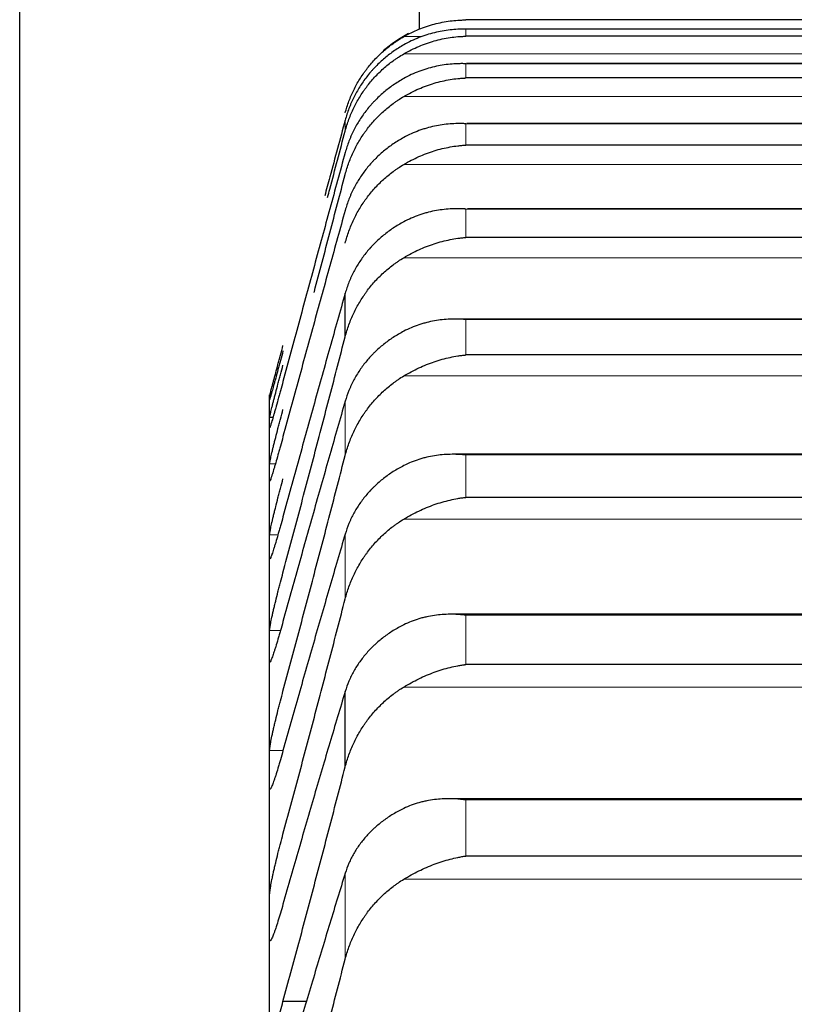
# Model space of a CAD drawing. Header units: inches. Extents: x 0 to 20790, y -12 to 14700.
# Tile 93 of 256: x 7862 to 7893, y 5059 to 5099. Entities that reach past the tile are written whole.
import ezdxf

# ---------------------------------------------------------------- set-up
doc = ezdxf.new("R2010")
doc.units = ezdxf.units.IN
doc.layers.add('1', color=7, linetype='Continuous', true_color=0xffffff)

msp = doc.modelspace()

# ---------------------------------------------------------------- linework, layer by layer
at = {"layer": '1', "color": 2, "linetype": 'Continuous', "lineweight": 25}
for p, q in [((7861.915, 5014.731), (7861.915, 5154.68)), ((7877.915, 5098.372), (7877.915, 5107.731)), ((7916.059, 5098.731), (7879.771, 5098.731)), ((7916.059, 5098.721), (7879.771, 5098.721)), ((7916.051, 5098.355), (7879.778, 5098.355)), ((7916.059, 5098.069), (7879.771, 5098.069)), ((7916.033, 5096.972), (7879.796, 5096.972)), ((7916.059, 5096.4), (7879.771, 5096.4)), ((7916.306, 5094.576), (7879.814, 5094.576)), ((7916.059, 5093.716), (7879.771, 5093.716)), ((7916.394, 5091.169), (7879.832, 5091.169)), ((7916.059, 5090.021), (7879.771, 5090.021)), ((7874.941, 5086.048), (7874.941, 5087.787)), ((7916.482, 5086.757), (7879.366, 5086.757)), ((7916.059, 5085.322), (7879.771, 5085.322)), ((7871.915, 5083.606), (7871.915, 5083.731)), ((7871.915, 5082.612), (7871.915, 5083.606)), ((7871.915, 5080.625), (7871.915, 5082.612)), ((7872.051, 5082.818), (7871.917, 5082.818)), ((7916.57, 5081.348), (7879.28, 5081.348)), ((7871.915, 5077.649), (7871.915, 5080.625)), ((7916.059, 5079.626), (7879.771, 5079.626)), ((7871.915, 5073.687), (7871.915, 5077.649)), ((7916.658, 5074.95), (7879.194, 5074.95)), ((7871.915, 5068.748), (7871.915, 5073.687)), ((7916.059, 5072.942), (7879.771, 5072.942)), ((7874.941, 5068.844), (7874.941, 5071.861)), ((7871.915, 5062.838), (7871.915, 5068.748)), ((7916.747, 5067.573), (7879.106, 5067.573)), ((7916.059, 5065.281), (7879.771, 5065.281)), ((7871.915, 5055.967), (7871.915, 5062.838)), ((7873.413, 5059.468), (7872.452, 5059.468))]:
    msp.add_line(p, q, dxfattribs=at)
at = {"layer": '1', "color": 110, "linetype": 'Continuous', "lineweight": 13}
for p, q in [((7879.771, 5098.721), (7879.771, 5098.731)), ((7916.059, 5098.354), (7879.771, 5098.354)), ((7879.771, 5098.069), (7879.771, 5098.354)), ((7878.022, 5098.052), (7877.283, 5098.052)), ((7918.546, 5097.363), (7877.283, 5097.363)), ((7916.059, 5096.969), (7879.771, 5096.969)), ((7879.771, 5096.4), (7879.771, 5096.969)), ((7918.546, 5095.658), (7877.283, 5095.658)), ((7874.941, 5094.277), (7874.941, 5094.713)), ((7916.059, 5094.569), (7879.771, 5094.569)), ((7879.771, 5093.716), (7879.771, 5094.569)), ((7918.546, 5092.94), (7877.283, 5092.94)), ((7879.771, 5090.021), (7879.771, 5091.157)), ((7916.059, 5091.157), (7879.771, 5091.157)), ((7918.546, 5089.212), (7877.283, 5089.212)), ((7916.059, 5086.738), (7879.771, 5086.738)), ((7879.771, 5085.322), (7879.771, 5086.738)), ((7918.546, 5084.481), (7877.283, 5084.481)), ((7874.941, 5081.301), (7874.941, 5083.47)), ((7916.059, 5081.321), (7879.771, 5081.321)), ((7879.771, 5079.626), (7879.771, 5081.321)), ((7872.149, 5080.968), (7871.917, 5080.968)), ((7918.546, 5078.754), (7877.283, 5078.754)), ((7872.25, 5078.128), (7871.917, 5078.128)), ((7874.941, 5075.563), (7874.941, 5078.158)), ((7916.059, 5074.912), (7879.771, 5074.912)), ((7879.771, 5072.942), (7879.771, 5074.912)), ((7872.351, 5074.303), (7871.917, 5074.303)), ((7918.546, 5072.041), (7877.283, 5072.041)), ((7872.45, 5069.498), (7871.917, 5069.498)), ((7916.059, 5067.524), (7879.771, 5067.524)), ((7879.771, 5065.281), (7879.771, 5067.524)), ((7874.941, 5061.155), (7874.941, 5064.589)), ((7918.546, 5064.351), (7877.283, 5064.351))]:
    msp.add_line(p, q, dxfattribs=at)
at = {"layer": '1', "color": 2, "linetype": 'Continuous', "lineweight": 25}
msp.add_arc((7879.771, 5093.731), 5, 117.3129, 131.4199, dxfattribs=at)
for points, knots in [([(7877.283, 5098.052), (7877.383, 5098.109), (7877.483, 5098.162), (7877.685, 5098.261), (7877.786, 5098.306), (7877.99, 5098.389), (7878.092, 5098.427), (7878.299, 5098.497), (7878.403, 5098.528), (7878.613, 5098.583), (7878.718, 5098.607), (7878.927, 5098.648), (7879.032, 5098.665), (7879.243, 5098.692), (7879.348, 5098.703), (7879.506, 5098.713), (7879.585, 5098.717), (7879.678, 5098.72), (7879.724, 5098.72), (7879.744, 5098.721), (7879.758, 5098.721), (7879.764, 5098.721), (7879.771, 5098.721)], [0, 0, 0, 0, 0.125, 0.125, 0.25, 0.25, 0.375, 0.375, 0.5, 0.5, 0.625, 0.625, 0.75, 0.75, 0.875, 0.875, 0.9375, 0.96875, 0.984375, 0.992188, 0.992188, 1, 1, 1, 1]), ([(7879.771, 5098.354), (7879.767, 5098.354), (7879.764, 5098.354), (7879.758, 5098.354), (7879.754, 5098.354), (7879.744, 5098.354), (7879.724, 5098.354), (7879.678, 5098.355), (7879.585, 5098.354), (7879.506, 5098.351), (7879.348, 5098.344), (7879.243, 5098.335), (7878.929, 5098.3), (7878.721, 5098.263), (7878.41, 5098.186), (7878.307, 5098.157), (7878.151, 5098.108), (7878.099, 5098.091), (7877.996, 5098.054), (7877.944, 5098.034), (7877.789, 5097.973), (7877.687, 5097.929), (7877.484, 5097.832), (7877.383, 5097.78), (7877.283, 5097.723)], [0, 0, 0, 0, 0.003906, 0.003906, 0.007813, 0.007813, 0.015625, 0.03125, 0.0625, 0.125, 0.125, 0.25, 0.25, 0.5, 0.5, 0.625, 0.625, 0.6875, 0.6875, 0.75, 0.75, 0.875, 0.875, 1, 1, 1, 1]), ([(7874.941, 5095.001), (7874.984, 5095.161), (7875.034, 5095.317), (7875.148, 5095.622), (7875.277, 5095.92), (7875.435, 5096.206), (7875.564, 5096.415), (7875.609, 5096.484), (7875.68, 5096.586), (7875.704, 5096.62), (7875.752, 5096.686), (7875.777, 5096.719), (7875.901, 5096.883), (7876.113, 5097.133), (7876.348, 5097.361), (7876.595, 5097.579), (7876.725, 5097.682), (7876.894, 5097.804), (7876.929, 5097.828), (7876.998, 5097.875), (7877.103, 5097.945), (7877.21, 5098.01), (7877.283, 5098.052)], [0, 0, 0, 0, 0.125, 0.125, 0.25, 0.375, 0.375, 0.4375, 0.4375, 0.46875, 0.46875, 0.5, 0.5, 0.625, 0.75, 0.75, 0.875, 0.875, 0.90625, 0.90625, 0.9375, 1, 1, 1, 1]), ([(7877.283, 5097.363), (7877.383, 5097.421), (7877.483, 5097.475), (7877.685, 5097.576), (7877.786, 5097.622), (7877.99, 5097.708), (7878.092, 5097.748), (7878.299, 5097.82), (7878.403, 5097.852), (7878.613, 5097.911), (7878.718, 5097.937), (7878.927, 5097.981), (7879.032, 5098), (7879.243, 5098.031), (7879.348, 5098.043), (7879.506, 5098.057), (7879.585, 5098.062), (7879.678, 5098.066), (7879.724, 5098.068), (7879.744, 5098.068), (7879.758, 5098.069), (7879.764, 5098.069), (7879.771, 5098.069)], [0, 0, 0, 0, 0.125, 0.125, 0.25, 0.25, 0.375, 0.375, 0.5, 0.5, 0.625, 0.625, 0.75, 0.75, 0.875, 0.875, 0.9375, 0.96875, 0.984375, 0.992187, 0.992187, 1, 1, 1, 1]), ([(7877.283, 5097.723), (7877.138, 5097.641), (7876.998, 5097.552), (7876.729, 5097.362), (7876.471, 5097.16), (7876.235, 5096.935), (7876.094, 5096.786), (7876.066, 5096.756), (7876.011, 5096.695), (7875.984, 5096.664), (7875.904, 5096.571), (7875.852, 5096.507), (7875.703, 5096.314), (7875.61, 5096.182), (7875.438, 5095.908), (7875.359, 5095.768), (7875.251, 5095.551), (7875.217, 5095.478), (7875.168, 5095.366), (7875.152, 5095.329), (7875.121, 5095.254), (7875.106, 5095.216), (7875.034, 5095.025), (7874.984, 5094.871), (7874.941, 5094.713)], [0, 0, 0, 0, 0.125, 0.125, 0.25, 0.375, 0.375, 0.40625, 0.40625, 0.4375, 0.4375, 0.5, 0.5, 0.625, 0.625, 0.75, 0.75, 0.8125, 0.8125, 0.84375, 0.84375, 0.875, 0.875, 1, 1, 1, 1]), ([(7874.941, 5094.277), (7874.984, 5094.438), (7875.034, 5094.595), (7875.148, 5094.904), (7875.277, 5095.206), (7875.435, 5095.494), (7875.564, 5095.706), (7875.609, 5095.776), (7875.68, 5095.879), (7875.704, 5095.913), (7875.752, 5095.98), (7875.777, 5096.014), (7875.901, 5096.179), (7876.113, 5096.432), (7876.348, 5096.664), (7876.595, 5096.884), (7876.725, 5096.989), (7876.894, 5097.112), (7876.929, 5097.136), (7876.998, 5097.184), (7877.103, 5097.254), (7877.21, 5097.321), (7877.283, 5097.363)], [0, 0, 0, 0, 0.125, 0.125, 0.25, 0.375, 0.375, 0.4375, 0.4375, 0.46875, 0.46875, 0.5, 0.5, 0.625, 0.75, 0.75, 0.875, 0.875, 0.90625, 0.90625, 0.9375, 1, 1, 1, 1]), ([(7879.771, 5096.969), (7879.767, 5096.969), (7879.764, 5096.97), (7879.758, 5096.97), (7879.754, 5096.97), (7879.744, 5096.97), (7879.724, 5096.971), (7879.678, 5096.972), (7879.585, 5096.973), (7879.506, 5096.971), (7879.348, 5096.967), (7879.243, 5096.96), (7878.929, 5096.93), (7878.721, 5096.897), (7878.41, 5096.826), (7878.307, 5096.798), (7878.151, 5096.751), (7878.099, 5096.735), (7877.996, 5096.699), (7877.944, 5096.681), (7877.789, 5096.622), (7877.687, 5096.579), (7877.484, 5096.485), (7877.383, 5096.433), (7877.283, 5096.378)], [0, 0, 0, 0, 0.003906, 0.003906, 0.007812, 0.007812, 0.015625, 0.03125, 0.0625, 0.125, 0.125, 0.25, 0.25, 0.5, 0.5, 0.625, 0.625, 0.6875, 0.6875, 0.75, 0.75, 0.875, 0.875, 1, 1, 1, 1]), ([(7877.283, 5096.378), (7877.138, 5096.297), (7876.998, 5096.209), (7876.729, 5096.022), (7876.471, 5095.824), (7876.235, 5095.602), (7876.094, 5095.456), (7876.066, 5095.426), (7876.011, 5095.366), (7875.984, 5095.336), (7875.904, 5095.244), (7875.852, 5095.181), (7875.703, 5094.991), (7875.61, 5094.861), (7875.438, 5094.591), (7875.359, 5094.453), (7875.251, 5094.239), (7875.217, 5094.167), (7875.168, 5094.057), (7875.152, 5094.02), (7875.121, 5093.946), (7875.106, 5093.909), (7875.034, 5093.721), (7874.984, 5093.568), (7874.941, 5093.413)], [0, 0, 0, 0, 0.125, 0.125, 0.25, 0.375, 0.375, 0.40625, 0.40625, 0.4375, 0.4375, 0.5, 0.5, 0.625, 0.625, 0.75, 0.75, 0.8125, 0.8125, 0.84375, 0.84375, 0.875, 0.875, 1, 1, 1, 1]), ([(7877.283, 5095.658), (7877.383, 5095.717), (7877.483, 5095.772), (7877.685, 5095.874), (7877.786, 5095.922), (7877.99, 5096.01), (7878.092, 5096.051), (7878.299, 5096.126), (7878.403, 5096.16), (7878.613, 5096.222), (7878.718, 5096.25), (7878.927, 5096.298), (7879.032, 5096.318), (7879.243, 5096.353), (7879.348, 5096.367), (7879.506, 5096.383), (7879.585, 5096.39), (7879.678, 5096.395), (7879.724, 5096.398), (7879.744, 5096.399), (7879.758, 5096.399), (7879.764, 5096.399), (7879.771, 5096.4)], [0, 0, 0, 0, 0.125, 0.125, 0.25, 0.25, 0.375, 0.375, 0.5, 0.5, 0.625, 0.625, 0.75, 0.75, 0.875, 0.875, 0.9375, 0.96875, 0.984375, 0.992188, 0.992188, 1, 1, 1, 1]), ([(7874.941, 5092.541), (7874.984, 5092.703), (7875.034, 5092.862), (7875.148, 5093.173), (7875.277, 5093.478), (7875.435, 5093.769), (7875.564, 5093.983), (7875.609, 5094.053), (7875.68, 5094.158), (7875.704, 5094.192), (7875.752, 5094.26), (7875.777, 5094.294), (7875.901, 5094.461), (7876.113, 5094.717), (7876.348, 5094.951), (7876.595, 5095.174), (7876.725, 5095.279), (7876.894, 5095.404), (7876.929, 5095.429), (7876.998, 5095.477), (7877.103, 5095.548), (7877.21, 5095.615), (7877.283, 5095.658)], [0, 0, 0, 0, 0.125, 0.125, 0.25, 0.375, 0.375, 0.4375, 0.4375, 0.46875, 0.46875, 0.5, 0.5, 0.625, 0.75, 0.75, 0.875, 0.875, 0.90625, 0.90625, 0.9375, 1, 1, 1, 1]), ([(7874.941, 5094.713), (7874.737, 5093.959), (7874.464, 5092.95), (7874.19, 5091.933), (7874.122, 5091.68)], [0, 0, 0, 0, 0.750645, 1, 1, 1, 1]), ([(7874.238, 5091.625), (7874.268, 5091.736), (7874.503, 5092.622), (7874.737, 5093.506), (7874.941, 5094.277)], [0, 0, 0, 0, 0.125157, 1, 1, 1, 1]), ([(7879.771, 5094.569), (7879.767, 5094.569), (7879.764, 5094.569), (7879.758, 5094.57), (7879.754, 5094.57), (7879.744, 5094.57), (7879.724, 5094.571), (7879.678, 5094.573), (7879.585, 5094.576), (7879.506, 5094.576), (7879.348, 5094.574), (7879.243, 5094.569), (7878.929, 5094.545), (7878.721, 5094.516), (7878.41, 5094.449), (7878.307, 5094.424), (7878.151, 5094.379), (7878.099, 5094.364), (7877.996, 5094.33), (7877.944, 5094.312), (7877.789, 5094.255), (7877.687, 5094.214), (7877.484, 5094.122), (7877.383, 5094.072), (7877.283, 5094.018)], [0, 0, 0, 0, 0.003906, 0.003906, 0.007813, 0.007813, 0.015625, 0.03125, 0.0625, 0.125, 0.125, 0.25, 0.25, 0.5, 0.5, 0.625, 0.625, 0.6875, 0.6875, 0.75, 0.75, 0.875, 0.875, 1, 1, 1, 1]), ([(7877.283, 5094.018), (7877.138, 5093.938), (7876.998, 5093.852), (7876.729, 5093.669), (7876.471, 5093.474), (7876.235, 5093.256), (7876.094, 5093.112), (7876.066, 5093.083), (7876.011, 5093.024), (7875.984, 5092.994), (7875.904, 5092.904), (7875.852, 5092.843), (7875.703, 5092.656), (7875.61, 5092.527), (7875.438, 5092.263), (7875.359, 5092.126), (7875.251, 5091.916), (7875.217, 5091.845), (7875.168, 5091.737), (7875.152, 5091.701), (7875.121, 5091.628), (7875.106, 5091.591), (7875.034, 5091.406), (7874.984, 5091.256), (7874.941, 5091.103)], [0, 0, 0, 0, 0.125, 0.125, 0.25, 0.375, 0.375, 0.40625, 0.40625, 0.4375, 0.4375, 0.5, 0.5, 0.625, 0.625, 0.75, 0.75, 0.8125, 0.8125, 0.84375, 0.84375, 0.875, 0.875, 1, 1, 1, 1]), ([(7877.283, 5092.94), (7877.383, 5092.999), (7877.483, 5093.055), (7877.685, 5093.159), (7877.786, 5093.207), (7877.99, 5093.298), (7878.092, 5093.34), (7878.299, 5093.418), (7878.403, 5093.454), (7878.613, 5093.519), (7878.718, 5093.548), (7878.927, 5093.599), (7879.032, 5093.621), (7879.243, 5093.66), (7879.348, 5093.675), (7879.506, 5093.694), (7879.585, 5093.702), (7879.678, 5093.71), (7879.724, 5093.713), (7879.744, 5093.714), (7879.758, 5093.715), (7879.764, 5093.715), (7879.771, 5093.716)], [0, 0, 0, 0, 0.125, 0.125, 0.25, 0.25, 0.375, 0.375, 0.5, 0.5, 0.625, 0.625, 0.75, 0.75, 0.875, 0.875, 0.9375, 0.96875, 0.984375, 0.992188, 0.992188, 1, 1, 1, 1]), ([(7874.941, 5089.796), (7874.984, 5089.96), (7875.034, 5090.12), (7875.148, 5090.433), (7875.277, 5090.74), (7875.435, 5091.034), (7875.564, 5091.249), (7875.609, 5091.32), (7875.68, 5091.426), (7875.704, 5091.46), (7875.752, 5091.529), (7875.777, 5091.563), (7875.901, 5091.731), (7876.113, 5091.99), (7876.348, 5092.226), (7876.595, 5092.45), (7876.725, 5092.557), (7876.894, 5092.683), (7876.929, 5092.708), (7876.998, 5092.757), (7877.103, 5092.828), (7877.21, 5092.896), (7877.283, 5092.94)], [0, 0, 0, 0, 0.125, 0.125, 0.25, 0.375, 0.375, 0.4375, 0.4375, 0.46875, 0.46875, 0.5, 0.5, 0.625, 0.75, 0.75, 0.875, 0.875, 0.90625, 0.90625, 0.9375, 1, 1, 1, 1]), ([(7873.696, 5087.816), (7873.7, 5087.83), (7873.911, 5088.628), (7874.328, 5090.206), (7874.737, 5091.764), (7874.941, 5092.541)], [0, 0, 0, 0, 0.009135, 0.504567, 1, 1, 1, 1]), ([(7879.771, 5091.157), (7879.767, 5091.157), (7879.764, 5091.157), (7879.758, 5091.158), (7879.754, 5091.158), (7879.744, 5091.159), (7879.724, 5091.16), (7879.678, 5091.163), (7879.585, 5091.167), (7879.506, 5091.168), (7879.348, 5091.169), (7879.243, 5091.167), (7878.929, 5091.148), (7878.721, 5091.122), (7878.41, 5091.062), (7878.307, 5091.038), (7878.151, 5090.996), (7878.099, 5090.981), (7877.996, 5090.949), (7877.944, 5090.932), (7877.789, 5090.877), (7877.687, 5090.837), (7877.484, 5090.749), (7877.383, 5090.7), (7877.283, 5090.646)], [0, 0, 0, 0, 0.003906, 0.003906, 0.007812, 0.007812, 0.015625, 0.03125, 0.0625, 0.125, 0.125, 0.25, 0.25, 0.5, 0.5, 0.625, 0.625, 0.6875, 0.6875, 0.75, 0.75, 0.875, 0.875, 1, 1, 1, 1]), ([(7877.283, 5090.646), (7877.138, 5090.568), (7876.998, 5090.484), (7876.729, 5090.305), (7876.471, 5090.114), (7876.235, 5089.9), (7876.094, 5089.759), (7876.066, 5089.73), (7876.011, 5089.673), (7875.984, 5089.643), (7875.904, 5089.555), (7875.852, 5089.495), (7875.703, 5089.311), (7875.61, 5089.185), (7875.438, 5088.926), (7875.359, 5088.792), (7875.251, 5088.586), (7875.217, 5088.516), (7875.168, 5088.41), (7875.152, 5088.374), (7875.121, 5088.302), (7875.106, 5088.266), (7875.034, 5088.085), (7874.984, 5087.937), (7874.941, 5087.787)], [0, 0, 0, 0, 0.125, 0.125, 0.25, 0.375, 0.375, 0.40625, 0.40625, 0.4375, 0.4375, 0.5, 0.5, 0.625, 0.625, 0.75, 0.75, 0.8125, 0.8125, 0.84375, 0.84375, 0.875, 0.875, 1, 1, 1, 1]), ([(7877.283, 5089.212), (7877.383, 5089.272), (7877.483, 5089.328), (7877.685, 5089.434), (7877.786, 5089.483), (7877.99, 5089.576), (7878.092, 5089.62), (7878.299, 5089.7), (7878.403, 5089.737), (7878.613, 5089.805), (7878.718, 5089.836), (7878.927, 5089.89), (7879.032, 5089.914), (7879.243, 5089.956), (7879.348, 5089.974), (7879.506, 5089.995), (7879.585, 5090.005), (7879.678, 5090.014), (7879.724, 5090.018), (7879.744, 5090.019), (7879.758, 5090.02), (7879.764, 5090.021), (7879.771, 5090.021)], [0, 0, 0, 0, 0.125, 0.125, 0.25, 0.25, 0.375, 0.375, 0.5, 0.5, 0.625, 0.625, 0.75, 0.75, 0.875, 0.875, 0.9375, 0.96875, 0.984375, 0.992188, 0.992188, 1, 1, 1, 1]), ([(7874.941, 5086.048), (7874.984, 5086.212), (7875.034, 5086.373), (7875.148, 5086.688), (7875.277, 5086.997), (7875.435, 5087.293), (7875.564, 5087.509), (7875.609, 5087.581), (7875.68, 5087.687), (7875.704, 5087.722), (7875.752, 5087.791), (7875.777, 5087.825), (7875.901, 5087.995), (7876.113, 5088.255), (7876.348, 5088.492), (7876.595, 5088.719), (7876.725, 5088.826), (7876.894, 5088.953), (7876.929, 5088.978), (7876.998, 5089.027), (7877.103, 5089.1), (7877.21, 5089.168), (7877.283, 5089.212)], [0, 0, 0, 0, 0.125, 0.125, 0.25, 0.375, 0.375, 0.4375, 0.4375, 0.46875, 0.46875, 0.5, 0.5, 0.625, 0.75, 0.75, 0.875, 0.875, 0.90625, 0.90625, 0.9375, 1, 1, 1, 1]), ([(7879.771, 5086.738), (7879.767, 5086.739), (7879.764, 5086.739), (7879.758, 5086.74), (7879.754, 5086.74), (7879.744, 5086.741), (7879.724, 5086.742), (7879.678, 5086.746), (7879.585, 5086.752), (7879.506, 5086.755), (7879.348, 5086.758), (7879.243, 5086.758), (7878.929, 5086.745), (7878.721, 5086.723), (7878.41, 5086.667), (7878.307, 5086.645), (7878.151, 5086.606), (7878.099, 5086.592), (7877.996, 5086.562), (7877.944, 5086.545), (7877.789, 5086.494), (7877.687, 5086.455), (7877.484, 5086.369), (7877.383, 5086.322), (7877.283, 5086.27)], [0, 0, 0, 0, 0.003906, 0.003906, 0.007812, 0.007812, 0.015625, 0.03125, 0.0625, 0.125, 0.125, 0.25, 0.25, 0.5, 0.5, 0.625, 0.625, 0.6875, 0.6875, 0.75, 0.75, 0.875, 0.875, 1, 1, 1, 1]), ([(7877.283, 5086.27), (7877.138, 5086.193), (7876.998, 5086.111), (7876.729, 5085.936), (7876.471, 5085.749), (7876.235, 5085.54), (7876.094, 5085.402), (7876.066, 5085.374), (7876.011, 5085.317), (7875.984, 5085.289), (7875.904, 5085.202), (7875.852, 5085.143), (7875.703, 5084.964), (7875.61, 5084.84), (7875.438, 5084.586), (7875.359, 5084.455), (7875.251, 5084.253), (7875.217, 5084.184), (7875.168, 5084.08), (7875.152, 5084.045), (7875.121, 5083.975), (7875.106, 5083.94), (7875.034, 5083.762), (7874.984, 5083.617), (7874.941, 5083.47)], [0, 0, 0, 0, 0.125, 0.125, 0.25, 0.375, 0.375, 0.40625, 0.40625, 0.4375, 0.4375, 0.5, 0.5, 0.625, 0.625, 0.75, 0.75, 0.8125, 0.8125, 0.84375, 0.84375, 0.875, 0.875, 1, 1, 1, 1]), ([(7871.917, 5083.675), (7871.918, 5083.676), (7871.92, 5083.686), (7871.928, 5083.719), (7871.937, 5083.754), (7871.945, 5083.785), (7871.947, 5083.796), (7871.954, 5083.82), (7871.957, 5083.833), (7871.974, 5083.899), (7871.991, 5083.964), (7872.016, 5084.058), (7872.021, 5084.077), (7872.029, 5084.108), (7872.032, 5084.118), (7872.037, 5084.139), (7872.051, 5084.192), (7872.078, 5084.293), (7872.104, 5084.39), (7872.131, 5084.492), (7872.145, 5084.545), (7872.189, 5084.71), (7872.219, 5084.825), (7872.267, 5085.003), (7872.283, 5085.064), (7872.308, 5085.157), (7872.316, 5085.188), (7872.333, 5085.251), (7872.341, 5085.282), (7872.384, 5085.441), (7872.418, 5085.568), (7872.452, 5085.697)], [0, 0, 0, 0, 0.0625, 0.125, 0.1875, 0.1875, 0.21875, 0.21875, 0.25, 0.25, 0.375, 0.375, 0.40625, 0.40625, 0.421875, 0.421875, 0.4375, 0.5, 0.5625, 0.5625, 0.625, 0.625, 0.75, 0.75, 0.8125, 0.8125, 0.84375, 0.84375, 0.875, 0.875, 1, 1, 1, 1]), ([(7872.452, 5085.48), (7872.418, 5085.351), (7872.384, 5085.224), (7872.334, 5085.037), (7872.317, 5084.976), (7872.292, 5084.884), (7872.284, 5084.854), (7872.268, 5084.794), (7872.259, 5084.764), (7872.219, 5084.616), (7872.189, 5084.504), (7872.146, 5084.345), (7872.132, 5084.294), (7872.111, 5084.219), (7872.104, 5084.195), (7872.091, 5084.147), (7872.085, 5084.124), (7872.054, 5084.011), (7872.031, 5083.93), (7872.006, 5083.841), (7872.002, 5083.824), (7871.992, 5083.791), (7871.988, 5083.775), (7871.975, 5083.729), (7871.967, 5083.702), (7871.947, 5083.63), (7871.936, 5083.593), (7871.927, 5083.564), (7871.925, 5083.558), (7871.923, 5083.55), (7871.921, 5083.546), (7871.919, 5083.538), (7871.918, 5083.536), (7871.917, 5083.538)], [0, 0, 0, 0, 0.125, 0.125, 0.1875, 0.1875, 0.21875, 0.21875, 0.25, 0.25, 0.375, 0.375, 0.4375, 0.4375, 0.46875, 0.46875, 0.5, 0.5, 0.625, 0.625, 0.65625, 0.65625, 0.6875, 0.6875, 0.75, 0.75, 0.875, 0.875, 0.90625, 0.90625, 0.9375, 0.9375, 1, 1, 1, 1]), ([(7877.283, 5084.481), (7877.383, 5084.541), (7877.483, 5084.598), (7877.685, 5084.705), (7877.786, 5084.756), (7877.99, 5084.851), (7878.092, 5084.895), (7878.299, 5084.978), (7878.403, 5085.016), (7878.613, 5085.087), (7878.718, 5085.119), (7878.927, 5085.177), (7879.032, 5085.203), (7879.243, 5085.248), (7879.348, 5085.267), (7879.506, 5085.292), (7879.585, 5085.302), (7879.678, 5085.313), (7879.724, 5085.318), (7879.744, 5085.32), (7879.758, 5085.321), (7879.764, 5085.322), (7879.771, 5085.322)], [0, 0, 0, 0, 0.125, 0.125, 0.25, 0.25, 0.375, 0.375, 0.5, 0.5, 0.625, 0.625, 0.75, 0.75, 0.875, 0.875, 0.9375, 0.96875, 0.984375, 0.992188, 0.992188, 1, 1, 1, 1]), ([(7871.917, 5082.818), (7871.918, 5082.822), (7871.92, 5082.837), (7871.928, 5082.878), (7871.937, 5082.918), (7871.945, 5082.953), (7871.947, 5082.965), (7871.954, 5082.991), (7871.957, 5083.005), (7871.974, 5083.078), (7871.991, 5083.147), (7872.016, 5083.246), (7872.021, 5083.267), (7872.029, 5083.299), (7872.032, 5083.309), (7872.037, 5083.331), (7872.051, 5083.387), (7872.078, 5083.492), (7872.104, 5083.593), (7872.131, 5083.698), (7872.145, 5083.752), (7872.189, 5083.921), (7872.219, 5084.038), (7872.267, 5084.219), (7872.283, 5084.281), (7872.308, 5084.374), (7872.316, 5084.406), (7872.333, 5084.469), (7872.341, 5084.501), (7872.384, 5084.66), (7872.418, 5084.788), (7872.452, 5084.917)], [0, 0, 0, 0, 0.0625, 0.125, 0.1875, 0.1875, 0.21875, 0.21875, 0.25, 0.25, 0.375, 0.375, 0.40625, 0.40625, 0.421875, 0.421875, 0.4375, 0.5, 0.5625, 0.5625, 0.625, 0.625, 0.75, 0.75, 0.8125, 0.8125, 0.84375, 0.84375, 0.875, 0.875, 1, 1, 1, 1]), ([(7874.941, 5081.301), (7874.984, 5081.466), (7875.034, 5081.627), (7875.148, 5081.944), (7875.277, 5082.254), (7875.435, 5082.551), (7875.564, 5082.769), (7875.609, 5082.84), (7875.68, 5082.947), (7875.704, 5082.982), (7875.752, 5083.051), (7875.777, 5083.086), (7875.901, 5083.256), (7876.113, 5083.518), (7876.348, 5083.757), (7876.595, 5083.984), (7876.725, 5084.093), (7876.894, 5084.22), (7876.929, 5084.246), (7876.998, 5084.295), (7877.103, 5084.368), (7877.21, 5084.437), (7877.283, 5084.481)], [0, 0, 0, 0, 0.125, 0.125, 0.25, 0.375, 0.375, 0.4375, 0.4375, 0.46875, 0.46875, 0.5, 0.5, 0.625, 0.75, 0.75, 0.875, 0.875, 0.90625, 0.90625, 0.9375, 1, 1, 1, 1]), ([(7872.452, 5084.265), (7872.418, 5084.136), (7872.384, 5084.01), (7872.334, 5083.825), (7872.317, 5083.765), (7872.292, 5083.674), (7872.284, 5083.644), (7872.268, 5083.585), (7872.259, 5083.555), (7872.219, 5083.411), (7872.189, 5083.301), (7872.146, 5083.147), (7872.132, 5083.097), (7872.111, 5083.025), (7872.104, 5083.002), (7872.091, 5082.956), (7872.085, 5082.934), (7872.054, 5082.825), (7872.031, 5082.748), (7872.006, 5082.665), (7872.002, 5082.649), (7871.992, 5082.618), (7871.988, 5082.603), (7871.975, 5082.562), (7871.967, 5082.537), (7871.947, 5082.472), (7871.936, 5082.44), (7871.927, 5082.417), (7871.925, 5082.413), (7871.923, 5082.407), (7871.921, 5082.405), (7871.919, 5082.401), (7871.918, 5082.402), (7871.917, 5082.406)], [0, 0, 0, 0, 0.125, 0.125, 0.1875, 0.1875, 0.21875, 0.21875, 0.25, 0.25, 0.375, 0.375, 0.4375, 0.4375, 0.46875, 0.46875, 0.5, 0.5, 0.625, 0.625, 0.65625, 0.65625, 0.6875, 0.6875, 0.75, 0.75, 0.875, 0.875, 0.90625, 0.90625, 0.9375, 0.9375, 1, 1, 1, 1]), ([(7871.917, 5080.968), (7871.918, 5080.975), (7871.92, 5080.995), (7871.928, 5081.044), (7871.937, 5081.089), (7871.945, 5081.127), (7871.947, 5081.141), (7871.954, 5081.169), (7871.957, 5081.184), (7871.974, 5081.263), (7871.991, 5081.336), (7872.016, 5081.441), (7872.021, 5081.462), (7872.029, 5081.496), (7872.032, 5081.507), (7872.037, 5081.53), (7872.051, 5081.588), (7872.078, 5081.697), (7872.104, 5081.801), (7872.131, 5081.909), (7872.145, 5081.965), (7872.189, 5082.137), (7872.219, 5082.256), (7872.267, 5082.44), (7872.283, 5082.502), (7872.308, 5082.597), (7872.316, 5082.628), (7872.333, 5082.692), (7872.341, 5082.724), (7872.384, 5082.884), (7872.418, 5083.012), (7872.452, 5083.141)], [0, 0, 0, 0, 0.0625, 0.125, 0.1875, 0.1875, 0.21875, 0.21875, 0.25, 0.25, 0.375, 0.375, 0.40625, 0.40625, 0.421875, 0.421875, 0.4375, 0.5, 0.5625, 0.5625, 0.625, 0.625, 0.75, 0.75, 0.8125, 0.8125, 0.84375, 0.84375, 0.875, 0.875, 1, 1, 1, 1]), ([(7872.452, 5082.055), (7872.418, 5081.926), (7872.384, 5081.801), (7872.334, 5081.619), (7872.317, 5081.559), (7872.292, 5081.47), (7872.284, 5081.44), (7872.268, 5081.382), (7872.259, 5081.353), (7872.219, 5081.211), (7872.189, 5081.105), (7872.146, 5080.955), (7872.132, 5080.907), (7872.111, 5080.838), (7872.104, 5080.815), (7872.091, 5080.771), (7872.085, 5080.75), (7872.054, 5080.647), (7872.031, 5080.574), (7872.006, 5080.496), (7872.002, 5080.481), (7871.992, 5080.453), (7871.988, 5080.439), (7871.975, 5080.401), (7871.967, 5080.379), (7871.947, 5080.321), (7871.936, 5080.295), (7871.927, 5080.278), (7871.925, 5080.276), (7871.923, 5080.273), (7871.921, 5080.272), (7871.919, 5080.272), (7871.918, 5080.275), (7871.917, 5080.282)], [0, 0, 0, 0, 0.125, 0.125, 0.1875, 0.1875, 0.21875, 0.21875, 0.25, 0.25, 0.375, 0.375, 0.4375, 0.4375, 0.46875, 0.46875, 0.5, 0.5, 0.625, 0.625, 0.65625, 0.65625, 0.6875, 0.6875, 0.75, 0.75, 0.875, 0.875, 0.90625, 0.90625, 0.9375, 0.9375, 1, 1, 1, 1]), ([(7879.771, 5081.321), (7879.767, 5081.321), (7879.764, 5081.321), (7879.758, 5081.322), (7879.754, 5081.322), (7879.744, 5081.323), (7879.724, 5081.325), (7879.678, 5081.33), (7879.585, 5081.337), (7879.506, 5081.342), (7879.348, 5081.348), (7879.243, 5081.349), (7878.929, 5081.342), (7878.721, 5081.324), (7878.41, 5081.274), (7878.307, 5081.254), (7878.151, 5081.217), (7878.099, 5081.204), (7877.996, 5081.176), (7877.944, 5081.16), (7877.789, 5081.111), (7877.687, 5081.074), (7877.484, 5080.991), (7877.383, 5080.945), (7877.283, 5080.894)], [0, 0, 0, 0, 0.003906, 0.003906, 0.007812, 0.007812, 0.015625, 0.03125, 0.0625, 0.125, 0.125, 0.25, 0.25, 0.5, 0.5, 0.625, 0.625, 0.6875, 0.6875, 0.75, 0.75, 0.875, 0.875, 1, 1, 1, 1]), ([(7877.283, 5080.894), (7877.138, 5080.82), (7876.998, 5080.74), (7876.729, 5080.568), (7876.471, 5080.386), (7876.235, 5080.182), (7876.094, 5080.047), (7876.066, 5080.02), (7876.011, 5079.965), (7875.984, 5079.937), (7875.904, 5079.852), (7875.852, 5079.795), (7875.703, 5079.619), (7875.61, 5079.499), (7875.438, 5079.25), (7875.359, 5079.122), (7875.251, 5078.924), (7875.217, 5078.858), (7875.168, 5078.756), (7875.152, 5078.722), (7875.121, 5078.653), (7875.106, 5078.618), (7875.034, 5078.444), (7874.984, 5078.302), (7874.941, 5078.158)], [0, 0, 0, 0, 0.125, 0.125, 0.25, 0.375, 0.375, 0.40625, 0.40625, 0.4375, 0.4375, 0.5, 0.5, 0.625, 0.625, 0.75, 0.75, 0.8125, 0.8125, 0.84375, 0.84375, 0.875, 0.875, 1, 1, 1, 1]), ([(7871.917, 5078.128), (7871.918, 5078.138), (7871.92, 5078.163), (7871.928, 5078.219), (7871.937, 5078.269), (7871.945, 5078.311), (7871.947, 5078.326), (7871.954, 5078.357), (7871.957, 5078.373), (7871.974, 5078.457), (7871.991, 5078.535), (7872.016, 5078.645), (7872.021, 5078.667), (7872.029, 5078.702), (7872.032, 5078.714), (7872.037, 5078.738), (7872.051, 5078.798), (7872.078, 5078.91), (7872.104, 5079.018), (7872.131, 5079.128), (7872.145, 5079.185), (7872.189, 5079.362), (7872.219, 5079.482), (7872.267, 5079.668), (7872.283, 5079.731), (7872.308, 5079.826), (7872.316, 5079.858), (7872.333, 5079.922), (7872.341, 5079.954), (7872.384, 5080.115), (7872.418, 5080.243), (7872.452, 5080.371)], [0, 0, 0, 0, 0.0625, 0.125, 0.1875, 0.1875, 0.21875, 0.21875, 0.25, 0.25, 0.375, 0.375, 0.40625, 0.40625, 0.421875, 0.421875, 0.4375, 0.5, 0.5625, 0.5625, 0.625, 0.625, 0.75, 0.75, 0.8125, 0.8125, 0.84375, 0.84375, 0.875, 0.875, 1, 1, 1, 1]), ([(7877.283, 5078.754), (7877.383, 5078.814), (7877.483, 5078.872), (7877.685, 5078.98), (7877.786, 5079.032), (7877.99, 5079.129), (7878.092, 5079.174), (7878.299, 5079.259), (7878.403, 5079.299), (7878.613, 5079.373), (7878.718, 5079.406), (7878.927, 5079.467), (7879.032, 5079.495), (7879.243, 5079.543), (7879.348, 5079.564), (7879.506, 5079.591), (7879.585, 5079.603), (7879.678, 5079.615), (7879.724, 5079.621), (7879.744, 5079.623), (7879.758, 5079.625), (7879.764, 5079.626), (7879.771, 5079.626)], [0, 0, 0, 0, 0.125, 0.125, 0.25, 0.25, 0.375, 0.375, 0.5, 0.5, 0.625, 0.625, 0.75, 0.75, 0.875, 0.875, 0.9375, 0.96875, 0.984375, 0.992188, 0.992188, 1, 1, 1, 1]), ([(7872.452, 5078.853), (7872.418, 5078.725), (7872.384, 5078.601), (7872.334, 5078.421), (7872.317, 5078.362), (7872.292, 5078.275), (7872.284, 5078.246), (7872.268, 5078.189), (7872.259, 5078.16), (7872.219, 5078.021), (7872.189, 5077.918), (7872.146, 5077.773), (7872.132, 5077.727), (7872.111, 5077.661), (7872.104, 5077.639), (7872.091, 5077.597), (7872.085, 5077.577), (7872.054, 5077.478), (7872.031, 5077.41), (7872.006, 5077.338), (7872.002, 5077.325), (7871.992, 5077.299), (7871.988, 5077.286), (7871.975, 5077.252), (7871.967, 5077.232), (7871.947, 5077.182), (7871.936, 5077.161), (7871.927, 5077.151), (7871.925, 5077.15), (7871.923, 5077.149), (7871.921, 5077.149), (7871.919, 5077.153), (7871.918, 5077.159), (7871.917, 5077.169)], [0, 0, 0, 0, 0.125, 0.125, 0.1875, 0.1875, 0.21875, 0.21875, 0.25, 0.25, 0.375, 0.375, 0.4375, 0.4375, 0.46875, 0.46875, 0.5, 0.5, 0.625, 0.625, 0.65625, 0.65625, 0.6875, 0.6875, 0.75, 0.75, 0.875, 0.875, 0.90625, 0.90625, 0.9375, 0.9375, 1, 1, 1, 1]), ([(7874.941, 5075.563), (7874.984, 5075.729), (7875.034, 5075.89), (7875.148, 5076.208), (7875.277, 5076.519), (7875.435, 5076.816), (7875.564, 5077.035), (7875.609, 5077.107), (7875.68, 5077.214), (7875.704, 5077.249), (7875.752, 5077.319), (7875.777, 5077.353), (7875.901, 5077.524), (7876.113, 5077.787), (7876.348, 5078.027), (7876.595, 5078.255), (7876.725, 5078.364), (7876.894, 5078.492), (7876.929, 5078.518), (7876.998, 5078.567), (7877.103, 5078.641), (7877.21, 5078.71), (7877.283, 5078.754)], [0, 0, 0, 0, 0.125, 0.125, 0.25, 0.375, 0.375, 0.4375, 0.4375, 0.46875, 0.46875, 0.5, 0.5, 0.625, 0.75, 0.75, 0.875, 0.875, 0.90625, 0.90625, 0.9375, 1, 1, 1, 1]), ([(7871.917, 5074.303), (7871.918, 5074.315), (7871.92, 5074.345), (7871.928, 5074.409), (7871.937, 5074.464), (7871.945, 5074.51), (7871.947, 5074.526), (7871.954, 5074.559), (7871.957, 5074.576), (7871.974, 5074.666), (7871.991, 5074.748), (7872.016, 5074.862), (7872.021, 5074.886), (7872.029, 5074.922), (7872.032, 5074.934), (7872.037, 5074.959), (7872.051, 5075.021), (7872.078, 5075.137), (7872.104, 5075.247), (7872.131, 5075.361), (7872.145, 5075.419), (7872.189, 5075.598), (7872.219, 5075.721), (7872.267, 5075.908), (7872.283, 5075.972), (7872.308, 5076.067), (7872.316, 5076.1), (7872.333, 5076.164), (7872.341, 5076.196), (7872.384, 5076.357), (7872.418, 5076.485), (7872.452, 5076.612)], [0, 0, 0, 0, 0.0625, 0.125, 0.1875, 0.1875, 0.21875, 0.21875, 0.25, 0.25, 0.375, 0.375, 0.40625, 0.40625, 0.421875, 0.421875, 0.4375, 0.5, 0.5625, 0.5625, 0.625, 0.625, 0.75, 0.75, 0.8125, 0.8125, 0.84375, 0.84375, 0.875, 0.875, 1, 1, 1, 1]), ([(7879.771, 5074.912), (7879.767, 5074.913), (7879.764, 5074.913), (7879.758, 5074.914), (7879.754, 5074.914), (7879.744, 5074.915), (7879.724, 5074.918), (7879.678, 5074.923), (7879.585, 5074.932), (7879.506, 5074.938), (7879.348, 5074.947), (7879.243, 5074.95), (7878.929, 5074.949), (7878.721, 5074.934), (7878.41, 5074.89), (7878.307, 5074.872), (7878.151, 5074.838), (7878.099, 5074.826), (7877.996, 5074.799), (7877.944, 5074.785), (7877.789, 5074.738), (7877.687, 5074.703), (7877.484, 5074.623), (7877.383, 5074.579), (7877.283, 5074.529)], [0, 0, 0, 0, 0.003906, 0.003906, 0.007813, 0.007813, 0.015625, 0.03125, 0.0625, 0.125, 0.125, 0.25, 0.25, 0.5, 0.5, 0.625, 0.625, 0.6875, 0.6875, 0.75, 0.75, 0.875, 0.875, 1, 1, 1, 1]), ([(7872.452, 5074.664), (7872.418, 5074.537), (7872.384, 5074.415), (7872.334, 5074.237), (7872.317, 5074.179), (7872.292, 5074.094), (7872.284, 5074.065), (7872.268, 5074.009), (7872.259, 5073.982), (7872.219, 5073.846), (7872.189, 5073.746), (7872.146, 5073.607), (7872.132, 5073.562), (7872.111, 5073.499), (7872.104, 5073.478), (7872.091, 5073.438), (7872.085, 5073.419), (7872.054, 5073.326), (7872.031, 5073.262), (7872.006, 5073.196), (7872.002, 5073.184), (7871.992, 5073.16), (7871.988, 5073.149), (7871.975, 5073.118), (7871.967, 5073.101), (7871.947, 5073.058), (7871.936, 5073.043), (7871.927, 5073.039), (7871.925, 5073.039), (7871.923, 5073.041), (7871.921, 5073.043), (7871.919, 5073.051), (7871.918, 5073.06), (7871.917, 5073.072)], [0, 0, 0, 0, 0.125, 0.125, 0.1875, 0.1875, 0.21875, 0.21875, 0.25, 0.25, 0.375, 0.375, 0.4375, 0.4375, 0.46875, 0.46875, 0.5, 0.5, 0.625, 0.625, 0.65625, 0.65625, 0.6875, 0.6875, 0.75, 0.75, 0.875, 0.875, 0.90625, 0.90625, 0.9375, 0.9375, 1, 1, 1, 1]), ([(7877.283, 5074.529), (7877.138, 5074.457), (7876.998, 5074.379), (7876.729, 5074.212), (7876.471, 5074.034), (7876.235, 5073.835), (7876.094, 5073.704), (7876.066, 5073.678), (7876.011, 5073.624), (7875.984, 5073.597), (7875.904, 5073.514), (7875.852, 5073.458), (7875.703, 5073.287), (7875.61, 5073.17), (7875.438, 5072.927), (7875.359, 5072.802), (7875.251, 5072.609), (7875.217, 5072.544), (7875.168, 5072.445), (7875.152, 5072.412), (7875.121, 5072.344), (7875.106, 5072.311), (7875.034, 5072.141), (7874.984, 5072.002), (7874.941, 5071.861)], [0, 0, 0, 0, 0.125, 0.125, 0.25, 0.375, 0.375, 0.40625, 0.40625, 0.4375, 0.4375, 0.5, 0.5, 0.625, 0.625, 0.75, 0.75, 0.8125, 0.8125, 0.84375, 0.84375, 0.875, 0.875, 1, 1, 1, 1]), ([(7877.283, 5072.041), (7877.383, 5072.101), (7877.483, 5072.159), (7877.685, 5072.269), (7877.786, 5072.321), (7877.99, 5072.419), (7878.092, 5072.466), (7878.299, 5072.553), (7878.403, 5072.594), (7878.613, 5072.671), (7878.718, 5072.706), (7878.927, 5072.77), (7879.032, 5072.799), (7879.243, 5072.85), (7879.348, 5072.873), (7879.506, 5072.903), (7879.585, 5072.916), (7879.678, 5072.93), (7879.724, 5072.936), (7879.744, 5072.939), (7879.758, 5072.941), (7879.764, 5072.942), (7879.771, 5072.942)], [0, 0, 0, 0, 0.125, 0.125, 0.25, 0.25, 0.375, 0.375, 0.5, 0.5, 0.625, 0.625, 0.75, 0.75, 0.875, 0.875, 0.9375, 0.96875, 0.984375, 0.992188, 0.992188, 1, 1, 1, 1]), ([(7871.917, 5069.498), (7871.918, 5069.513), (7871.92, 5069.548), (7871.928, 5069.62), (7871.937, 5069.679), (7871.945, 5069.728), (7871.947, 5069.745), (7871.954, 5069.781), (7871.957, 5069.799), (7871.974, 5069.895), (7871.991, 5069.98), (7872.016, 5070.099), (7872.021, 5070.124), (7872.029, 5070.161), (7872.032, 5070.174), (7872.037, 5070.2), (7872.051, 5070.264), (7872.078, 5070.384), (7872.104, 5070.496), (7872.131, 5070.612), (7872.145, 5070.671), (7872.189, 5070.854), (7872.219, 5070.978), (7872.267, 5071.167), (7872.283, 5071.23), (7872.308, 5071.326), (7872.316, 5071.359), (7872.333, 5071.423), (7872.341, 5071.455), (7872.384, 5071.616), (7872.418, 5071.743), (7872.452, 5071.87)], [0, 0, 0, 0, 0.0625, 0.125, 0.1875, 0.1875, 0.21875, 0.21875, 0.25, 0.25, 0.375, 0.375, 0.40625, 0.40625, 0.421875, 0.421875, 0.4375, 0.5, 0.5625, 0.5625, 0.625, 0.625, 0.75, 0.75, 0.8125, 0.8125, 0.84375, 0.84375, 0.875, 0.875, 1, 1, 1, 1]), ([(7874.941, 5068.844), (7874.984, 5069.01), (7875.034, 5069.172), (7875.148, 5069.489), (7875.277, 5069.8), (7875.435, 5070.099), (7875.564, 5070.318), (7875.609, 5070.39), (7875.68, 5070.497), (7875.704, 5070.532), (7875.752, 5070.602), (7875.777, 5070.637), (7875.901, 5070.808), (7876.113, 5071.071), (7876.348, 5071.311), (7876.595, 5071.541), (7876.725, 5071.65), (7876.894, 5071.778), (7876.929, 5071.804), (7876.998, 5071.853), (7877.103, 5071.927), (7877.21, 5071.996), (7877.283, 5072.041)], [0, 0, 0, 0, 0.125, 0.125, 0.25, 0.375, 0.375, 0.4375, 0.4375, 0.46875, 0.46875, 0.5, 0.5, 0.625, 0.75, 0.75, 0.875, 0.875, 0.90625, 0.90625, 0.9375, 1, 1, 1, 1]), ([(7872.452, 5069.496), (7872.418, 5069.37), (7872.384, 5069.249), (7872.334, 5069.074), (7872.317, 5069.017), (7872.292, 5068.934), (7872.284, 5068.906), (7872.268, 5068.851), (7872.259, 5068.824), (7872.219, 5068.693), (7872.189, 5068.595), (7872.146, 5068.462), (7872.132, 5068.419), (7872.111, 5068.359), (7872.104, 5068.339), (7872.091, 5068.301), (7872.085, 5068.283), (7872.054, 5068.195), (7872.031, 5068.136), (7872.006, 5068.076), (7872.002, 5068.065), (7871.992, 5068.044), (7871.988, 5068.034), (7871.975, 5068.007), (7871.967, 5067.992), (7871.947, 5067.957), (7871.936, 5067.947), (7871.927, 5067.95), (7871.925, 5067.952), (7871.923, 5067.956), (7871.921, 5067.96), (7871.919, 5067.972), (7871.918, 5067.983), (7871.917, 5067.997)], [0, 0, 0, 0, 0.125, 0.125, 0.1875, 0.1875, 0.21875, 0.21875, 0.25, 0.25, 0.375, 0.375, 0.4375, 0.4375, 0.46875, 0.46875, 0.5, 0.5, 0.625, 0.625, 0.65625, 0.65625, 0.6875, 0.6875, 0.75, 0.75, 0.875, 0.875, 0.90625, 0.90625, 0.9375, 0.9375, 1, 1, 1, 1]), ([(7879.771, 5067.524), (7879.767, 5067.524), (7879.764, 5067.524), (7879.758, 5067.525), (7879.754, 5067.526), (7879.744, 5067.527), (7879.724, 5067.53), (7879.678, 5067.536), (7879.585, 5067.546), (7879.506, 5067.554), (7879.348, 5067.566), (7879.243, 5067.571), (7878.929, 5067.575), (7878.721, 5067.564), (7878.41, 5067.526), (7878.307, 5067.51), (7878.151, 5067.479), (7878.099, 5067.467), (7877.996, 5067.442), (7877.944, 5067.429), (7877.789, 5067.385), (7877.687, 5067.351), (7877.484, 5067.275), (7877.383, 5067.232), (7877.283, 5067.184)], [0, 0, 0, 0, 0.003906, 0.003906, 0.007812, 0.007812, 0.015625, 0.03125, 0.0625, 0.125, 0.125, 0.25, 0.25, 0.5, 0.5, 0.625, 0.625, 0.6875, 0.6875, 0.75, 0.75, 0.875, 0.875, 1, 1, 1, 1]), ([(7877.283, 5067.184), (7877.138, 5067.114), (7876.998, 5067.038), (7876.729, 5066.876), (7876.471, 5066.704), (7876.235, 5066.51), (7876.094, 5066.383), (7876.066, 5066.357), (7876.011, 5066.305), (7875.984, 5066.278), (7875.904, 5066.198), (7875.852, 5066.144), (7875.703, 5065.977), (7875.61, 5065.863), (7875.438, 5065.627), (7875.359, 5065.506), (7875.251, 5065.318), (7875.217, 5065.254), (7875.168, 5065.157), (7875.152, 5065.125), (7875.121, 5065.06), (7875.106, 5065.027), (7875.034, 5064.861), (7874.984, 5064.726), (7874.941, 5064.589)], [0, 0, 0, 0, 0.125, 0.125, 0.25, 0.375, 0.375, 0.40625, 0.40625, 0.4375, 0.4375, 0.5, 0.5, 0.625, 0.625, 0.75, 0.75, 0.8125, 0.8125, 0.84375, 0.84375, 0.875, 0.875, 1, 1, 1, 1]), ([(7871.917, 5063.722), (7871.918, 5063.739), (7871.92, 5063.779), (7871.928, 5063.858), (7871.937, 5063.922), (7871.945, 5063.975), (7871.947, 5063.993), (7871.954, 5064.031), (7871.957, 5064.05), (7871.974, 5064.151), (7871.991, 5064.241), (7872.016, 5064.364), (7872.021, 5064.389), (7872.029, 5064.428), (7872.032, 5064.441), (7872.037, 5064.467), (7872.051, 5064.534), (7872.078, 5064.657), (7872.104, 5064.772), (7872.131, 5064.89), (7872.145, 5064.95), (7872.189, 5065.135), (7872.219, 5065.26), (7872.267, 5065.451), (7872.283, 5065.515), (7872.308, 5065.611), (7872.316, 5065.643), (7872.333, 5065.708), (7872.341, 5065.74), (7872.384, 5065.9), (7872.418, 5066.027), (7872.452, 5066.152)], [0, 0, 0, 0, 0.0625, 0.125, 0.1875, 0.1875, 0.21875, 0.21875, 0.25, 0.25, 0.375, 0.375, 0.40625, 0.40625, 0.421875, 0.421875, 0.4375, 0.5, 0.5625, 0.5625, 0.625, 0.625, 0.75, 0.75, 0.8125, 0.8125, 0.84375, 0.84375, 0.875, 0.875, 1, 1, 1, 1]), ([(7877.283, 5064.351), (7877.383, 5064.412), (7877.483, 5064.47), (7877.685, 5064.581), (7877.786, 5064.634), (7877.99, 5064.734), (7878.092, 5064.781), (7878.299, 5064.871), (7878.403, 5064.913), (7878.613, 5064.992), (7878.718, 5065.028), (7878.927, 5065.095), (7879.032, 5065.126), (7879.243, 5065.181), (7879.348, 5065.205), (7879.506, 5065.237), (7879.585, 5065.252), (7879.678, 5065.267), (7879.724, 5065.274), (7879.744, 5065.277), (7879.758, 5065.279), (7879.764, 5065.28), (7879.771, 5065.281)], [0, 0, 0, 0, 0.125, 0.125, 0.25, 0.25, 0.375, 0.375, 0.5, 0.5, 0.625, 0.625, 0.75, 0.75, 0.875, 0.875, 0.9375, 0.96875, 0.984375, 0.992187, 0.992187, 1, 1, 1, 1]), ([(7874.941, 5061.155), (7874.984, 5061.32), (7875.034, 5061.482), (7875.148, 5061.799), (7875.277, 5062.11), (7875.435, 5062.408), (7875.564, 5062.627), (7875.609, 5062.699), (7875.68, 5062.806), (7875.704, 5062.842), (7875.752, 5062.912), (7875.777, 5062.946), (7875.901, 5063.118), (7876.113, 5063.381), (7876.348, 5063.621), (7876.595, 5063.851), (7876.725, 5063.96), (7876.894, 5064.089), (7876.929, 5064.114), (7876.998, 5064.164), (7877.103, 5064.238), (7877.21, 5064.307), (7877.283, 5064.351)], [0, 0, 0, 0, 0.125, 0.125, 0.25, 0.375, 0.375, 0.4375, 0.4375, 0.46875, 0.46875, 0.5, 0.5, 0.625, 0.75, 0.75, 0.875, 0.875, 0.90625, 0.90625, 0.9375, 1, 1, 1, 1]), ([(7872.452, 5063.355), (7872.418, 5063.231), (7872.384, 5063.112), (7872.334, 5062.94), (7872.317, 5062.885), (7872.292, 5062.803), (7872.284, 5062.776), (7872.268, 5062.723), (7872.259, 5062.696), (7872.219, 5062.568), (7872.189, 5062.475), (7872.146, 5062.347), (7872.132, 5062.306), (7872.111, 5062.249), (7872.104, 5062.23), (7872.091, 5062.194), (7872.085, 5062.177), (7872.054, 5062.095), (7872.031, 5062.041), (7872.006, 5061.987), (7872.002, 5061.977), (7871.992, 5061.958), (7871.988, 5061.95), (7871.975, 5061.927), (7871.967, 5061.914), (7871.947, 5061.887), (7871.936, 5061.882), (7871.927, 5061.892), (7871.925, 5061.895), (7871.923, 5061.902), (7871.921, 5061.907), (7871.919, 5061.923), (7871.918, 5061.937), (7871.917, 5061.954)], [0, 0, 0, 0, 0.125, 0.125, 0.1875, 0.1875, 0.21875, 0.21875, 0.25, 0.25, 0.375, 0.375, 0.4375, 0.4375, 0.46875, 0.46875, 0.5, 0.5, 0.625, 0.625, 0.65625, 0.65625, 0.6875, 0.6875, 0.75, 0.75, 0.875, 0.875, 0.90625, 0.90625, 0.9375, 0.9375, 1, 1, 1, 1]), ([(7871.917, 5056.983), (7871.918, 5057.003), (7871.92, 5057.048), (7871.928, 5057.134), (7871.937, 5057.203), (7871.945, 5057.259), (7871.947, 5057.278), (7871.954, 5057.318), (7871.957, 5057.339), (7871.974, 5057.444), (7871.991, 5057.538), (7872.016, 5057.665), (7872.021, 5057.691), (7872.029, 5057.731), (7872.032, 5057.745), (7872.037, 5057.772), (7872.051, 5057.84), (7872.078, 5057.966), (7872.104, 5058.084), (7872.131, 5058.203), (7872.145, 5058.265), (7872.189, 5058.452), (7872.219, 5058.578), (7872.267, 5058.769), (7872.283, 5058.833), (7872.308, 5058.93), (7872.316, 5058.962), (7872.333, 5059.027), (7872.341, 5059.059), (7872.384, 5059.219), (7872.418, 5059.344), (7872.452, 5059.468)], [0, 0, 0, 0, 0.0625, 0.125, 0.1875, 0.1875, 0.21875, 0.21875, 0.25, 0.25, 0.375, 0.375, 0.40625, 0.40625, 0.421875, 0.421875, 0.4375, 0.5, 0.5625, 0.5625, 0.625, 0.625, 0.75, 0.75, 0.8125, 0.8125, 0.84375, 0.84375, 0.875, 0.875, 1, 1, 1, 1])]:
    msp.add_open_spline(points, degree=3, knots=knots, dxfattribs=at)
for points in [[(7874.941, 5093.413), (7874.737, 5092.67), (7874.328, 5091.173), (7873.708, 5088.9), (7873.083, 5086.599), (7872.663, 5085.046), (7872.452, 5084.265)], [(7874.941, 5091.103), (7874.737, 5090.371), (7874.328, 5088.896), (7873.708, 5086.65), (7873.083, 5084.371), (7872.663, 5082.831), (7872.452, 5082.055)], [(7874.941, 5087.787), (7874.737, 5087.067), (7874.328, 5085.615), (7873.708, 5083.4), (7873.083, 5081.148), (7872.663, 5079.622), (7872.452, 5078.853)], [(7872.452, 5076.612), (7872.663, 5077.398), (7873.083, 5078.97), (7873.708, 5081.329), (7874.328, 5083.688), (7874.737, 5085.261), (7874.941, 5086.048)], [(7871.915, 5083.606), (7871.915, 5083.629), (7871.916, 5083.652), (7871.917, 5083.675)], [(7871.917, 5083.538), (7871.916, 5083.56), (7871.915, 5083.583), (7871.915, 5083.606)], [(7874.941, 5083.47), (7874.737, 5082.764), (7874.328, 5081.338), (7873.708, 5079.157), (7873.083, 5076.935), (7872.663, 5075.426), (7872.452, 5074.664)], [(7871.915, 5082.612), (7871.915, 5082.681), (7871.916, 5082.749), (7871.917, 5082.818)], [(7871.917, 5082.406), (7871.916, 5082.475), (7871.915, 5082.543), (7871.915, 5082.612)], [(7872.452, 5071.87), (7872.663, 5072.652), (7873.083, 5074.219), (7873.708, 5076.574), (7874.328, 5078.934), (7874.737, 5080.511), (7874.941, 5081.301)], [(7871.915, 5080.625), (7871.915, 5080.74), (7871.916, 5080.854), (7871.917, 5080.968)], [(7871.917, 5080.282), (7871.916, 5080.396), (7871.915, 5080.511), (7871.915, 5080.625)], [(7871.915, 5077.649), (7871.915, 5077.809), (7871.916, 5077.968), (7871.917, 5078.128)], [(7874.941, 5078.158), (7874.737, 5077.467), (7874.328, 5076.07), (7873.708, 5073.927), (7873.083, 5071.738), (7872.663, 5070.248), (7872.452, 5069.496)], [(7871.917, 5077.169), (7871.916, 5077.329), (7871.915, 5077.489), (7871.915, 5077.649)], [(7872.452, 5066.152), (7872.663, 5066.93), (7873.083, 5068.488), (7873.708, 5070.836), (7874.328, 5073.194), (7874.737, 5074.772), (7874.941, 5075.563)], [(7871.915, 5073.687), (7871.915, 5073.893), (7871.916, 5074.098), (7871.917, 5074.303)], [(7871.917, 5073.072), (7871.916, 5073.277), (7871.915, 5073.482), (7871.915, 5073.687)], [(7874.941, 5071.861), (7874.737, 5071.186), (7874.328, 5069.819), (7873.708, 5067.718), (7873.083, 5065.566), (7872.663, 5064.098), (7872.452, 5063.355)], [(7871.915, 5068.748), (7871.915, 5068.998), (7871.916, 5069.248), (7871.917, 5069.498)], [(7871.917, 5067.997), (7871.916, 5068.248), (7871.915, 5068.498), (7871.915, 5068.748)], [(7872.452, 5059.468), (7872.663, 5060.239), (7873.083, 5061.787), (7873.708, 5064.124), (7874.328, 5066.476), (7874.737, 5068.053), (7874.941, 5068.844)], [(7874.941, 5064.589), (7874.737, 5063.931), (7874.328, 5062.597), (7873.708, 5060.54), (7873.083, 5058.429), (7872.663, 5056.984), (7872.452, 5056.253)], [(7871.915, 5062.838), (7871.915, 5063.132), (7871.916, 5063.427), (7871.917, 5063.722)], [(7871.917, 5061.954), (7871.916, 5062.248), (7871.915, 5062.543), (7871.915, 5062.838)], [(7872.452, 5051.828), (7872.663, 5052.593), (7873.083, 5054.127), (7873.708, 5056.449), (7874.328, 5058.791), (7874.737, 5060.365), (7874.941, 5061.155)]]:
    msp.add_open_spline(points, degree=3, dxfattribs=at)

doc.saveas('drawing.dxf')
